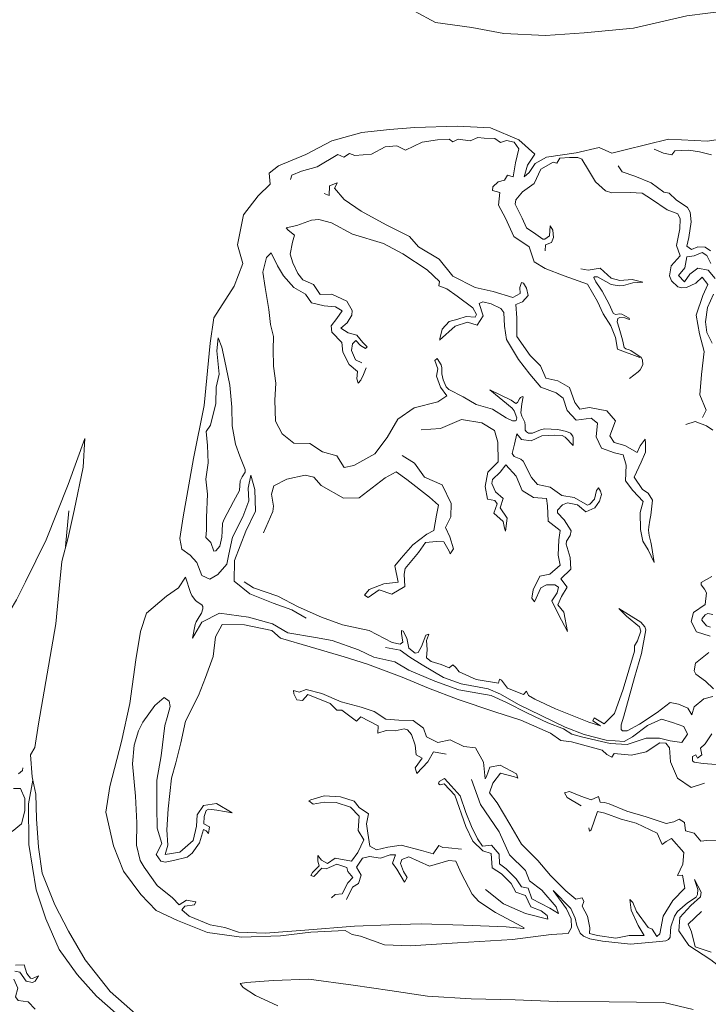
# Model space of a CAD drawing. Header units: metres. Extents: x 64961 to 73789, y 403835 to 410663.
# Tile 111 of 135: x 72800 to 73095, y 405130 to 405551. Entities that reach past the tile are written whole.
import ezdxf

# ---------------------------------------------------------------- set-up
doc = ezdxf.new("R2010")
doc.units = ezdxf.units.M
doc.layers.add('B-GEO-OG-OVLIJNOBJ-G', color=253, linetype='Continuous', lineweight=0)

msp = doc.modelspace()

# ---------------------------------------------------------------- linework, layer by layer
at = {"layer": 'B-GEO-OG-OVLIJNOBJ-G'}
for points in [[(72895.32, 405574.048), (72901.976, 405568.096), (72914.328, 405561.248), (72925.56, 405558.496), (72936.496, 405556), (72943.904, 405555.392), (72962.992, 405555.232), (72969.6, 405555.072), (72978.504, 405550.208), (72994.072, 405548.096), (73007.824, 405545.568), (73025.592, 405544.768), (73042.208, 405545.792), (73063.312, 405547.904), (73086.264, 405553.152), (73104.232, 405555.392), (73120.344, 405558.432), (73139.248, 405565.664), (73150.856, 405572.064), (73161.104, 405576.832), (73164.888, 405579.136)], [(73108.84, 405501.536), (73095.088, 405499.392), (73078.36, 405500.256), (73059.824, 405495.712), (73054.088, 405494.368), (73048.584, 405496.768), (73038.728, 405494.496), (73026.104, 405492.576), (73021.256, 405489.92), (73018.624, 405485.984), (73016.52, 405484.224), (73017.944, 405489.152), (73021.048, 405493.824), (73014.304, 405499.968), (73002.168, 405505.12), (72987.84, 405505.856), (72969.72, 405505.312), (72958.896, 405504.512), (72946.984, 405503.168), (72934.096, 405499.552), (72923.04, 405493.728), (72911.28, 405488.96), (72907.24, 405485.696), (72907.68, 405480.992), (72902.648, 405476.032), (72896.352, 405467.872), (72893.728, 405455.136), (72896.088, 405447.04), (72892.36, 405437.376), (72883.616, 405423.872), (72881.976, 405413.024), (72879.512, 405386.336), (72874.832, 405363.552), (72870.456, 405338.56), (72869.073, 405329.303), (72869.92, 405324.768), (72873.448, 405322.208), (72876.384, 405319.072), (72878.536, 405313.504), (72881.968, 405311.936), (72885.28, 405313.856), (72889.12, 405318.272), (72889.992, 405322.624), (72891.608, 405329.92), (72896.096, 405338.624), (72898.64, 405345.504), (72898.352, 405350.88), (72899.416, 405356.416), (72901.184, 405350.368)], [(72916.458, 405483.107), (72917.048, 405484.896), (72921.096, 405486.624), (72927.824, 405488.448), (72936.664, 405493.76), (72939.32, 405492.64), (72941.696, 405494.24), (72943.976, 405493.376), (72951.128, 405493.92), (72956.96, 405497.024), (72961.984, 405497.408), (72965.672, 405495.648), (72972.848, 405498.976), (72979.368, 405500.064), (72984.352, 405500.32), (72986.04, 405499.232), (72988.264, 405500.352), (72993.344, 405499.616), (72996.664, 405501.088), (72999.392, 405500.768), (73004.016, 405500.576), (73006.424, 405498.944), (73008.944, 405499.808), (73012.264, 405499.072), (73014.2, 405496.128), (73012.832, 405490.208), (73011.768, 405484.192), (73009.424, 405484.896), (73008.04, 405482.816), (73005.448, 405481.984), (73003.056, 405479.872), (73002.944, 405478.304), (73006.104, 405477.536), (73005.536, 405472.064), (73008.544, 405466.496), (73012.16, 405458.624), (73018.728, 405454.272), (73020.776, 405447.776), (73025.496, 405444.96), (73033.6, 405441.76), (73043.592, 405438.272), (73047.928, 405430.848), (73050.408, 405425.568), (73053.68, 405420.352), (73055.704, 405415.392), (73056.448, 405410.336), (73066.128, 405406.848)], [(73096.8, 405493.568), (73091.632, 405494.912), (73087.016, 405495.584), (73081.08, 405495.36), (73079.784, 405493.6), (73076.2, 405494.368), (73072.192, 405496.096)], [(73025.472, 405452.48), (73025.624, 405455.104), (73028.288, 405456.064), (73029.016, 405458.176), (73028.752, 405461.376), (73027.648, 405463.136), (73027.384, 405458.976), (73025.444, 405457.485), (73024.488, 405457.504), (73021.544, 405459.68), (73017.456, 405462.336), (73015.704, 405466.432), (73012.696, 405472.448), (73012.894, 405474.278), (73015.848, 405477.824), (73020.768, 405481.28), (73023.592, 405487.424), (73028.88, 405490.432), (73030.496, 405490.048), (73031.832, 405492.16), (73035.968, 405492.416), (73039.535, 405492.535), (73041.2, 405491.744), (73044.008, 405487.008), (73047.12, 405482.08), (73051.358, 405478.178), (73054.04, 405477.344), (73061.992, 405477.472), (73067.112, 405477.184), (73070.992, 405474.688), (73077.768, 405470.112), (73082.328, 405468.32), (73083.312, 405466.203), (73083.224, 405461.888), (73081.768, 405454.848), (73083.272, 405450.304), (73079.448, 405446.112), (73078.733, 405441.792), (73079.576, 405439.648), (73082.387, 405437.118), (73083.984, 405436.608), (73086.052, 405436.817), (73090.104, 405438.624), (73092.816, 405441.248), (73095.192, 405438.016), (73093.04, 405433.408), (73090.24, 405425.024), (73091.672, 405416.992), (73093.552, 405409.376), (73092.52, 405399.52)], [(73096.376, 405452.448), (73094.056, 405454.08), (73090.84, 405454.176), (73088.256, 405453.088), (73086.24, 405454.464), (73086.984, 405458.272), (73088.064, 405464.864), (73087.675, 405469.053), (73086.536, 405471.072), (73081.664, 405474.272), (73078.56, 405477.152), (73076.352, 405477.568), (73070.944, 405481.664), (73063.856, 405484.512), (73058.464, 405486.336), (73056.76, 405488.832)], [(72930.856, 405477.024), (72933.016, 405476.16), (72933.096, 405480.384), (72936.44, 405481.664), (72936.328, 405481.152), (72935.248, 405479.296), (72939.368, 405474.432), (72946.728, 405469.44), (72957.488, 405463.584), (72967.416, 405458.592), (72971.296, 405454.208), (72980.096, 405448.96), (72986.04, 405441.664), (72995.496, 405436.768), (73003.288, 405435.104), (73011.696, 405432.448), (73014.744, 405434.272), (73014.616, 405436.864), (73015.432, 405438.88), (73016.272, 405438.656), (73017.512, 405436.576), (73018.256, 405433.312), (73015.832, 405430.656), (73012.952, 405429.504), (73013.416, 405423.872), (73013.392, 405415.84), (73019.144, 405407.648), (73023.464, 405403.2), (73025.872, 405398.016), (73030.96, 405396.832), (73036, 405394.016), (73038.28, 405387.552), (73040.352, 405384.704), (73044.576, 405385.44), (73051.872, 405384.032), (73055.608, 405379.744), (73053.176, 405373.28), (73055, 405370.464), (73059.648, 405369.184), (73064.904, 405366.112), (73066.168, 405368.96), (73068.328, 405371.904), (73068.552, 405369.952), (73068.488, 405366.336), (73066.656, 405362.08), (73063.592, 405355.584), (73067.232, 405350.304), (73069.688, 405348.704), (73071.472, 405345.696), (73070.752, 405339.36)], [(72980.336, 405414.752), (72981.424, 405418.944), (72984.352, 405422.24), (72988.072, 405423.296), (72991.696, 405424.416), (72995.496, 405424.064), (72996.062, 405425.209), (72994.536, 405428.128), (72987.888, 405433.024), (72983.472, 405436.256), (72979.952, 405437.504), (72980.312, 405439.392), (72975.04, 405444.352), (72964.488, 405451.2), (72956.296, 405455.68), (72943.016, 405459.648), (72934.056, 405464.448), (72928.576, 405465.984), (72925.4, 405465.664), (72919.12, 405463.328), (72914.632, 405462.4), (72915.456, 405461.408), (72918.184, 405459.168), (72917.344, 405456.256), (72916.28, 405451.008), (72917.472, 405447.328), (72919.6, 405442.752), (72921.712, 405440.096), (72926.344, 405438.112), (72929.136, 405433.856), (72934.184, 405434.016), (72940.544, 405430.976), (72942.896, 405426.937), (72942.776, 405424.96), (72940.68, 405421.728), (72938.04, 405419.328), (72941.12, 405417.344), (72944.912, 405416.384), (72947.464, 405413.312), (72949.24, 405411.36), (72948.536, 405410.688), (72946.408, 405411.904), (72944.48, 405414.08), (72942.984, 405412.736), (72942.576, 405409.856), (72944.304, 405405.856), (72946.944, 405404.512)], [(72936.296, 405364.704), (72930.184, 405366.496), (72924.688, 405370.016), (72917.856, 405370.112), (72912.928, 405374.08), (72910.088, 405379.552), (72909.68, 405388.608), (72910.2, 405395.84), (72909.184, 405403.168), (72909.016, 405410.208), (72909.152, 405415.872), (72907.816, 405420.96), (72907.168, 405427.36), (72905.536, 405436.864), (72904.576, 405443.392), (72906.136, 405449.6), (72908.176, 405451.616), (72910.824, 405446.112), (72913.504, 405441.728), (72917.872, 405436.8), (72922.936, 405433.984), (72925.392, 405430.272), (72930.856, 405428.992), (72935.752, 405428.576), (72938.544, 405426.752), (72936.304, 405423.456), (72933.92, 405420.448), (72934.184, 405417.664), (72938.472, 405413.28), (72938.928, 405409.088), (72941.576, 405403.872), (72945.16, 405400.864), (72944.928, 405397.76), (72945.48, 405395.904), (72946.592, 405397.088), (72947.648, 405399.616), (72948.816, 405402.336)], [(73098.336, 405440.672), (73095.272, 405444.192), (73090.848, 405445.056), (73087.448, 405442.528), (73085.216, 405439.2), (73082.68, 405441.92), (73085.272, 405445.248), (73086.184, 405449.888), (73089.384, 405450.4), (73092.8, 405451.808), (73094.824, 405450.56), (73096.536, 405447.104)], [(73040.864, 405444.736), (73043.88, 405444.16), (73049.056, 405445.056), (73053.784, 405440.736), (73057.448, 405439.744), (73062.848, 405440.288), (73067.344, 405439.136), (73063, 405438.848), (73059.008, 405437.632), (73057.256, 405437.522), (73053.72, 405438.048), (73047.944, 405441.344), (73046.65, 405441.378), (73046.384, 405441.088), (73047.219, 405439.159), (73049.107, 405436.533), (73049.968, 405435.2), (73052.992, 405429.696), (73054.6, 405425.792), (73055.658, 405425.298), (73057.515, 405425.473), (73058.392, 405425.376), (73061.492, 405423.66), (73061.704, 405423.104), (73059.576, 405423.776), (73057.545, 405423.96), (73056.696, 405423.456), (73056.328, 405422.147), (73057.264, 405419.456), (73058.696, 405414.4), (73059.32, 405411.136), (73060.122, 405410.477), (73061.53, 405410.066), (73062.192, 405409.792), (73066.576, 405406.784), (73067.23, 405405.822), (73067.392, 405403.68), (73066.255, 405401.562), (73065.4, 405400.704), (73061.608, 405397.824)], [(73097.048, 405412.96), (73094.712, 405417.472), (73094.24, 405422.144), (73094.976, 405428.192), (73097.68, 405433.984)], [(73070.752, 405339.36), (73070.386, 405337.177), (73069.862, 405334.278), (73069.768, 405332.832), (73070.033, 405330.644), (73070.774, 405327.735), (73071.072, 405326.272), (73072.16, 405319.008), (73069.664, 405324.448), (73067.392, 405328.16), (73066.32, 405333.248), (73066.16, 405340.448), (73067.448, 405345.12), (73063.016, 405349.92), (73059.904, 405354.016), (73060.16, 405360.736), (73058.928, 405365.216), (73055.176, 405366.048), (73049.68, 405368), (73047.328, 405372.832), (73047.904, 405378.688), (73045.152, 405380.8), (73038.864, 405380.064), (73034.968, 405384.16), (73033.16, 405389.408), (73030.24, 405391.712), (73023.592, 405394.144), (73018.952, 405399.648), (73014.048, 405405.952), (73009, 405414.496), (73008.08, 405420.288), (73007.816, 405426.048), (73006.49, 405427.791), (73002.344, 405429.792), (72998.774, 405430.715), (72997.184, 405430.016), (72998.96, 405424.608), (72996.456, 405420.608), (72992.248, 405421.952), (72987.016, 405420.224), (72980.2, 405414.24)], [(72885.48, 405415.232), (72887, 405411.232), (72888.184, 405405.92), (72890.456, 405394.976), (72891.36, 405385.536), (72891.48, 405377.536), (72892.912, 405369.76), (72894.784, 405364.64), (72897.04, 405358.848), (72897.035, 405357.779), (72895.746, 405355.671), (72894.928, 405354.08), (72894.592, 405349.856), (72892.048, 405345.184), (72887.84, 405337.344), (72887.325, 405335.786), (72887.187, 405332.423), (72887.072, 405329.888), (72886.152, 405325.984), (72884.434, 405324.057), (72883.616, 405323.904), (72882.368, 405327.552), (72880.192, 405329.792), (72880.536, 405332.864), (72880.504, 405338.368), (72880.944, 405348.288), (72880.176, 405354.72), (72881.128, 405361.696), (72880.888, 405369.184), (72880.272, 405375.2), (72882.184, 405377.792), (72884.416, 405387.2), (72884.624, 405394.08), (72885.856, 405399.68), (72884.84, 405409.664), (72885.48, 405415.232)], [(73023.485, 405375.883), (73020.042, 405374.454), (73018.368, 405374.498), (73017.552, 405374.944), (73016.98, 405375.726), (73016.922, 405377.671), (73016.84, 405379.104), (73016.439, 405379.99), (73015.456, 405381.749), (73015.144, 405383.136), (73015.576, 405386.944), (73016.04, 405390.048), (73015.823, 405390.166), (73014.96, 405389.696), (73014.51, 405389.098), (73013.687, 405387.529), (73012.944, 405387.136), (73010.904, 405388.512), (73001.8, 405392.96), (73011.352, 405385.12), (73012.28, 405383.983), (73013.352, 405380.939), (73013.139, 405379.878), (73012.768, 405379.648), (73011.527, 405379.75), (73008.768, 405381.056), (73002.968, 405384.768), (72995.952, 405386.72), (72990.336, 405390.016), (72984.328, 405393.152), (72983.156, 405394.276), (72981.792, 405397.28), (72981.248, 405399.872), (72981.208, 405400.718), (72981.274, 405402.44), (72980.96, 405403.616), (72979.328, 405406.4), (72978.328, 405405.536), (72979.616, 405402.016), (72978.928, 405398.88), (72980.664, 405394.144), (72983.36, 405390.432), (72979.504, 405387.808), (72969.432, 405385.312), (72962.448, 405380.384), (72957.864, 405372.512), (72952.608, 405365.6), (72943.584, 405360.64), (72939.368, 405359.776), (72936.296, 405364.704)], [(73092.52, 405399.52), (73091.712, 405390.88), (73094.512, 405384.224), (73092.832, 405381.088)], [(72972.384, 405375.872), (72980.704, 405376.448), (72989.632, 405380.256), (72998.4, 405378.848), (73003.76, 405375.52), (73005.264, 405370.528), (73005.328, 405362.208), (73000.936, 405357.792), (72999.784, 405351.648), (73000.792, 405346.208), (73004.008, 405345.632), (73004.944, 405344.192), (73003.496, 405340.224), (73007.568, 405336.576), (73008.16, 405333.696), (73008.584, 405332.48), (73009.176, 405338.048), (73006.24, 405342.496), (73007.568, 405346.496), (73004.24, 405349.312), (73002.672, 405352.916), (73002.968, 405354.56), (73006.312, 405357.728), (73008.656, 405360.864), (73013.08, 405355.968), (73015.672, 405349.824), (73020.536, 405346.848), (73026.12, 405346.496), (73026.496, 405343.328), (73026.84, 405336.704), (73031.96, 405332.704), (73031.424, 405328.768), (73031.04, 405322.144), (73031.976, 405317.92), (73027.536, 405314.08), (73023.304, 405313.184), (73020.416, 405307.36), (73019.792, 405303.776), (73020.952, 405302.24), (73023.688, 405308.192), (73026.04, 405309.504), (73029.653, 405309.491), (73031.168, 405308.48), (73030.632, 405306.112), (73028.312, 405302.656), (73031.28, 405296.736), (73035.128, 405289.504), (73033.56, 405297.76), (73030.96, 405300.96), (73032.544, 405304.448)], [(73085.8, 405378.112), (73089.8, 405379.36), (73094.592, 405377.632), (73097.352, 405375.744)], [(73032.544, 405304.448), (73034.88, 405308.544), (73032.264, 405312.032), (73036.472, 405316.224), (73036.24, 405321.184), (73034.472, 405326.88), (73034.696, 405328.151), (73036.288, 405330.671), (73036.584, 405332.544), (73033.608, 405337.312), (73030.744, 405340.352), (73030.808, 405341.463), (73032.928, 405343.744), (73035.083, 405344.538), (73039.352, 405343.68), (73043, 405340.8), (73046.72, 405342.4), (73048.808, 405345.344), (73049.605, 405348.133), (73049.272, 405349.536), (73048.328, 405351.008), (73047.536, 405349.824), (73046.616, 405346.144), (73044.705, 405344.037), (73043.616, 405343.616), (73037.888, 405346.848), (73032.6, 405347.808), (73027.712, 405351.296), (73022.288, 405352.384), (73019.688, 405355.488), (73016.064, 405362.496), (73015.037, 405363.32), (73012.208, 405364.424), (73011.328, 405365.728), (73012.4, 405369.728), (73013.4, 405374.176), (73015.448, 405371.744), (73019.56, 405371.2), (73024.032, 405373.248), (73029.568, 405373.632), (73032.779, 405373.473), (73034.08, 405372.768), (73037.464, 405369.216), (73037.52, 405372.384), (73037.387, 405373.16), (73036.385, 405374.363), (73034.716, 405375.182), (73030.912, 405376.064), (73025.216, 405376.288), (73023.485, 405375.883)], [(72758.745, 405226.45), (72760.856, 405231.552), (72773.392, 405256.544), (72786.208, 405279.872), (72796.336, 405298.56), (72799.096, 405303.04), (72802.92, 405310.784), (72811.848, 405328.704), (72821.256, 405352.48), (72828.328, 405372.128), (72827.656, 405359.808), (72823.856, 405341.28), (72821.16, 405329.792), (72818.448, 405319.424), (72817.376, 405307.936), (72815.872, 405292.832), (72812.264, 405271.424), (72808.504, 405250.016), (72806.88, 405239.776), (72805.048, 405236.64), (72805.736, 405227.296), (72806.072, 405225.792)], [(72964.264, 405364.832), (72969.52, 405361.6), (72973.776, 405355.584), (72981.416, 405352.288), (72985.328, 405344.352), (72985.088, 405338.592), (72982.816, 405333.984), (72984.712, 405329.984), (72986.264, 405324.928), (72984.792, 405322.752), (72984.384, 405323.84), (72982.168, 405327.936), (72979.04, 405328.032), (72974.288, 405327.552), (72971.256, 405323.328), (72965.592, 405316.512), (72965.2, 405314.016), (72965.352, 405308.8), (72959.88, 405305.536), (72954.4, 405307.392), (72949.776, 405304.032), (72948.168, 405305.056), (72950.128, 405307.52), (72956.424, 405309.888), (72962.512, 405310.688), (72961.08, 405317.6), (72963.848, 405320.96), (72968.848, 405326.656), (72974.896, 405331.136), (72977.856, 405332.8), (72979.04, 405339.328), (72979.848, 405343.648), (72975.968, 405346.976), (72966.232, 405354.592), (72961.728, 405357.856), (72957.032, 405355.232), (72945.92, 405346.752), (72939.152, 405346.592), (72929.568, 405352.032), (72926.44, 405355.648), (72922.762, 405356.387), (72914.904, 405354.752), (72909.264, 405351.872), (72908.33, 405348.285), (72909.164, 405343.204), (72908.816, 405340.832), (72904.84, 405331.776)], [(72901.184, 405350.368), (72901.52, 405341.024), (72897.256, 405332.416), (72892.464, 405319.968), (72892.296, 405311.072), (72899.08, 405305.632), (72909.008, 405301.568), (72917.08, 405298.72), (72923.144, 405295.232)], [(72821.576, 405341.152), (72820.056, 405325.92)], [(72877.343, 405295.799), (72878.296, 405297.408), (72878.963, 405299.274), (72878.896, 405300.16), (72878.412, 405300.854), (72876.834, 405301.933), (72875.76, 405302.848), (72874.146, 405304.983), (72873.576, 405306.176), (72871.472, 405312.8), (72868.424, 405308.224), (72863.368, 405304.608), (72854.72, 405297.408), (72852.264, 405289.504), (72850.216, 405277.344), (72847.704, 405258.624), (72844.016, 405242.464), (72839.016, 405223.2), (72837.408, 405212.096), (72840.608, 405197.696), (72844.944, 405186.848), (72852.416, 405176.832), (72858.912, 405170.08), (72868.08, 405165.792), (72880.952, 405160.672), (72895.432, 405158.56), (72912.136, 405159.136), (72925.16, 405160.832), (72939.856, 405161.536), (72942.856, 405159.744), (72946.368, 405159.072), (72956.664, 405155.392), (72967.712, 405154.976), (72987.96, 405156.256), (73011.552, 405157.6), (73028.048, 405159.808), (73035.408, 405160.224), (73036.864, 405162.784), (73036.672, 405166.432), (73034.696, 405170.816), (73028.92, 405178.624), (73036.568, 405170.848), (73038.344, 405166.752), (73039.072, 405163.616), (73040.579, 405160.359), (73041.928, 405159.104), (73044.598, 405157.866), (73050.144, 405156.864), (73062.128, 405155.68), (73074.688, 405156.768)], [(72896.634, 405310.812), (72900.56, 405308.224), (72911.048, 405304.704), (72919.752, 405300.032), (72929.656, 405295.648), (72938.712, 405292.384), (72950.128, 405289.952), (72959.992, 405284.832), (72963.424, 405284.117), (72964.616, 405284.928), (72964.04, 405288.608), (72963.992, 405289.92), (72964.752, 405289.6), (72966.248, 405286.592), (72967.088, 405282.4), (72969.851, 405280.222), (72971.128, 405280.512), (72972.6, 405283.04), (72974.368, 405288), (72975.632, 405288.384), (72975.616, 405287.904), (72974.632, 405285.696), (72974.92, 405281.856), (72974.736, 405278.176), (72976.692, 405276.656), (72980.944, 405275.328), (72984.352, 405273.92), (72985.976, 405275.232), (72987.08, 405274.24), (72988.64, 405272.224), (72995.936, 405268.992), (73005.496, 405267.392), (73005.896, 405269.12), (73006.8, 405268.64), (73009.416, 405265.216), (73016.304, 405262.464), (73017.56, 405264), (73018.368, 405262.048), (73021.16, 405260.48), (73029.904, 405256.352), (73044.176, 405250.624), (73049.168, 405249.152), (73045.864, 405251.296), (73046.48, 405252.512), (73050.76, 405249.92), (73055.24, 405254.336), (73058.96, 405264.8), (73063.84, 405281.088), (73063.768, 405283.424), (73065.064, 405285.536)], [(73096.128, 405287.552), (73090.336, 405289.408), (73088.032, 405293.824), (73089.056, 405297.568), (73094.032, 405301.088), (73094.624, 405306.016), (73093.816, 405307.571), (73092.331, 405309.549), (73092.344, 405310.464), (73096.92, 405313.088)], [(72957.096, 405282.72), (72963.432, 405281.504), (72967.592, 405278.464), (72972.792, 405275.232), (72981.976, 405269.76), (72989.576, 405267.04), (73001.096, 405264.896), (73006.336, 405262.656), (73014.032, 405258.24), (73023.744, 405253.536), (73034.08, 405248.608), (73042.264, 405245.408), (73051.6, 405242.912), (73059.424, 405242.464), (73062.872, 405244.416), (73069.312, 405249.248), (73075.312, 405251.968), (73080.072, 405250.496), (73084.88, 405248.768), (73086.504, 405245.472), (73084.048, 405242.016), (73079.072, 405242.688), (73074.512, 405243.872), (73068.824, 405243.808), (73060.568, 405241.184), (73053.408, 405241.568), (73041.704, 405244.256), (73036.872, 405245.536), (73033.344, 405247.808), (73026.592, 405250.368), (73017.984, 405254.464), (73008.984, 405259.104), (73002.336, 405262.144), (72988.512, 405264.544), (72978.32, 405268.256), (72967.184, 405272.992), (72961.112, 405276.48), (72952.104, 405278.496), (72945.624, 405281.696), (72934.36, 405285.632), (72927.088, 405286.912), (72915.272, 405288.864), (72908.712, 405292.8), (72898.512, 405295.616), (72886.096, 405297.312), (72878.528, 405293.44), (72874.528, 405286.592), (72875.648, 405292.512), (72876.032, 405293.672), (72877.343, 405295.799)], [(73065.064, 405285.536), (73066.426, 405289.678), (73065.928, 405291.52), (73060.336, 405296), (73057.12, 405299.296), (73066.456, 405293.472), (73068.274, 405291.484), (73068.592, 405290.24), (73066.752, 405280.096), (73063.72, 405269.856), (73059.224, 405253.28), (73058.009, 405249.474), (73058.096, 405247.584), (73058.707, 405246.984), (73060.656, 405247.008), (73065.928, 405249.76), (73073.424, 405254.752), (73079.056, 405259.136), (73082.6, 405258.368), (73086.688, 405256.704), (73088.36, 405253.888), (73089.368, 405257.184), (73093.512, 405260.672), (73097.28, 405261.664)], [(73097.36, 405296.736), (73095.134, 405297.205), (73094.024, 405296.672), (73092.692, 405295.128), (73092.56, 405294.368), (73094.616, 405292), (73096.389, 405291.409)], [(72876.976, 405262.112), (72880.072, 405269.824), (72883.312, 405278.784), (72884.328, 405287.264), (72887.136, 405292.448), (72896.712, 405292.384), (72908.504, 405289.888), (72912.232, 405286.624), (72924.92, 405282.912), (72939.448, 405278.688), (72949.496, 405275.52), (72964.344, 405269.92), (72975.584, 405265.248), (72988.232, 405260.32), (73003.96, 405255.168), (73015.08, 405251.552), (73027.784, 405245.952), (73032.24, 405242.816), (73036.792, 405242.208), (73049.96, 405238.624), (73051.896, 405236.896), (73054.08, 405235.68), (73055.112, 405237.216), (73062.472, 405236.512), (73068.752, 405237.984), (73074.624, 405241.888), (73077.184, 405241.76), (73078.776, 405239.648), (73079.128, 405233.632), (73082.24, 405226.656), (73088.064, 405222.656), (73093.728, 405224.608)], [(73097.56, 405265.024), (73094.208, 405268.256), (73090.048, 405271.2), (73089.335, 405272.629), (73089.968, 405275.936), (73095.584, 405280.544)], [(72983.128, 405236.96), (72977.76, 405237.984), (72975.232, 405233.696), (72970.504, 405228.768), (72969.8, 405231.168), (72972.864, 405235.328), (72970.216, 405236.736), (72969.792, 405240.8), (72968.312, 405245.394), (72966.592, 405247.456), (72965.112, 405247.808), (72961.32, 405247.008), (72957.384, 405247.136), (72953.792, 405245.952), (72954, 405249.152), (72946.608, 405252.896), (72944.72, 405251.04), (72938.408, 405255.872), (72936.264, 405255.776), (72933.432, 405258.72), (72923.84, 405262.464), (72921.6, 405259.904), (72919.208, 405260.288), (72917.936, 405262.88), (72917.68, 405264.288), (72920.112, 405263.488), (72923.208, 405264.64), (72929.92, 405263.008), (72938.184, 405259.456), (72946.704, 405257.088), (72952.28, 405255.232), (72957.288, 405251.936), (72962.912, 405251.584), (72969.016, 405251.392), (72973.464, 405248.16), (72974.688, 405244.448), (72979.552, 405241.952), (72984.872, 405243.168), (72990.736, 405240.256), (72995.696, 405239.648), (72999.128, 405233.536), (72999.752, 405226.4), (73000.416, 405227.36), (73001.864, 405231.456), (73006.312, 405232.32), (73013.192, 405228.608), (73013.816, 405226.656), (73012.336, 405227.296), (73006.344, 405228.832), (73003.048, 405224.512)], [(72850.472, 405198.08), (72850.656, 405207.584), (72850, 405218.944), (72848.784, 405232.864), (72849.496, 405240.896), (72851.389, 405246.901), (72853.204, 405250.62), (72858.4, 405257.888), (72862.384, 405261.216), (72864.424, 405259.68), (72864.873, 405257.361), (72863.596, 405252.718), (72862.576, 405249.216), (72861.016, 405236.256), (72859.128, 405225.856), (72859.232, 405214.496), (72859.392, 405205.344), (72861.288, 405198.72), (72858.968, 405193.984), (72860.976, 405191.168), (72862.762, 405190.711), (72866.344, 405191.392), (72872.2, 405192.864), (72874.4, 405194.593), (72877.504, 405199.072), (72879.216, 405204.672), (72880.376, 405204.128), (72881.272, 405202.976), (72881.776, 405205.92), (72879.264, 405207.168), (72879.424, 405210.24), (72880.385, 405212.863), (72881.328, 405213.472), (72884.856, 405212.992), (72891.408, 405211.872), (72884.752, 405215.808), (72879.184, 405215.008), (72876.44, 405211.04), (72876.248, 405206.208), (72874.704, 405200.032), (72869.08, 405195.04), (72862.808, 405194.016), (72863.92, 405198.048), (72863.432, 405204.576), (72864.064, 405213.6), (72865.496, 405226.72), (72867.336, 405233.312), (72869.52, 405241.856), (72871.44, 405251.072), (72876.976, 405262.112)], [(73096.904, 405245.632), (73094.104, 405241.472), (73091.984, 405239.584), (73092.608, 405236.736), (73090.768, 405235.264), (73090.016, 405236.672), (73088.6, 405235.968), (73088.67, 405234.077), (73089.32, 405233.504), (73093.216, 405232.992), (73102.512, 405232.288)], [(72800.016, 405228.512), (72801.648, 405230.016), (72801.768, 405231.104)], [(72892, 405080.64), (72893.064, 405086.56), (72891.656, 405091.008), (72886.336, 405093.984), (72883.84, 405093.888), (72883.568, 405097.568), (72881.224, 405102.368), (72877.864, 405103.264), (72876.48, 405101.632), (72874.984, 405104.224), (72873, 405107.392), (72864.752, 405112.288), (72853.208, 405118.752), (72841.584, 405126.048), (72833.336, 405133.408), (72825.048, 405142.592), (72817.352, 405153.344), (72811.632, 405166.496), (72807.536, 405178.88), (72804.44, 405198.368), (72804.192, 405215.648), (72806.072, 405225.792)], [(72851.184, 405124.8), (72839.256, 405135.328), (72828.488, 405148.928), (72821.352, 405161.216), (72815.512, 405172.448), (72810.048, 405186.048), (72808.552, 405197.216), (72807.72, 405209.344), (72807.368, 405219.904), (72806.072, 405225.792)], [(72993.912, 405226.176), (72997.784, 405215.456), (73005.816, 405203.776), (73010.296, 405193.824), (73017.144, 405187.232), (73018.784, 405182.784), (73024.032, 405178.752), (73030.28, 405171.552), (73031.176, 405168.768), (73027.448, 405171.008), (73019.848, 405175.072), (73018.168, 405179.648), (73015.424, 405180.16), (73013.168, 405183.616), (73008.776, 405187.84), (73005.92, 405189.952), (73005.88, 405194.208), (73002.568, 405198.016), (72998.648, 405197.536), (72996.488, 405200.704), (72993.936, 405205.984), (72991.504, 405211.936), (72989.048, 405219.168), (72985.256, 405223.488), (72982.384, 405226.528), (72980.112, 405225.248), (72979.904, 405224.288), (72980.568, 405223.84), (72982.24, 405224.32), (72986.76, 405219.424), (72991.584, 405205.952), (72994.496, 405199.712), (72998.784, 405195.552), (73002.44, 405194.432), (73002.832, 405188.32), (73006.84, 405185.792), (73010.952, 405181.568), (73012.896, 405177.952), (73017.024, 405176.448), (73019.36, 405171.584), (73023.832, 405169.856), (73026.376, 405167.904), (73026.608, 405166.336), (73017.16, 405168.8), (73007.648, 405172.96), (73000.024, 405179.04)], [(72797.176, 405203.936), (72801.256, 405207.168), (72802.616, 405212.768), (72802.688, 405218.048), (72800.832, 405222.272), (72797.768, 405222.24)], [(73003.048, 405224.512), (73001.688, 405220.48), (73004.936, 405216.096), (73010.336, 405206.976), (73015.392, 405198.496), (73022.408, 405191.392), (73027.848, 405184.96), (73034.408, 405178.432), (73038.6, 405174.848), (73041.352, 405175.392), (73042.08, 405173.824), (73041.416, 405171.84), (73043.696, 405167.68), (73044.696, 405162.688), (73044.52, 405160.224), (73047.928, 405159.36), (73055.848, 405158.176), (73061.536, 405159.328), (73067.944, 405159.296), (73065.36, 405163.584), (73062.28, 405170.176), (73061.808, 405174.752), (73063.072, 405173.536), (73064.672, 405169.632), (73069.648, 405162.752), (73071.368, 405162.016), (73073.4, 405158.976), (73074.616, 405160.064), (73076, 405167.616), (73080.256, 405174.304), (73085.36, 405179.584), (73084.304, 405185.216), (73082.264, 405184.992), (73084.528, 405189.888), (73084.936, 405194.848), (73079.68, 405200.864), (73077.328, 405199.52), (73075.648, 405198.368), (73073.48, 405203.104), (73064.52, 405207.424), (73058.112, 405209.088), (73051.144, 405211.68), (73047.912, 405212.416), (73045.24, 405204.576), (73044.496, 405204.032), (73044.24, 405205.376)], [(73040.952, 405214.848), (73034.944, 405218.368), (73033.8, 405220.384), (73036.008, 405220.992), (73040.832, 405218.976), (73045.232, 405217.44), (73048.4, 405218.784), (73049.128, 405216.384), (73050.96, 405216.256), (73052.888, 405215.68), (73060.488, 405212.64), (73068.784, 405210.208), (73077.408, 405207.296), (73080.68, 405208.032), (73082.888, 405209.216), (73085.144, 405207.68), (73085.6, 405204.16), (73089.32, 405203.2), (73092.256, 405199.776), (73094.712, 405199.968), (73101.352, 405200.16)], [(72933.992, 405175.456), (72935.544, 405176.928), (72938.576, 405177.184), (72940.952, 405181.952), (72943.112, 405184.16), (72941.04, 405186.688), (72940.632, 405188.48), (72936.28, 405189.888), (72931.704, 405187.84), (72929.8, 405188.096), (72926.392, 405184.608), (72925.096, 405184.992), (72925.896, 405186.336), (72928.768, 405189.184), (72928.176, 405191.2), (72928.144, 405193.568), (72929.76, 405191.648), (72932.28, 405190.208), (72935.648, 405192.512), (72942.592, 405191.232), (72945.32, 405194.816), (72947.824, 405200.32), (72945.488, 405204.256), (72945.856, 405210.432), (72942.112, 405214.24), (72936.072, 405216.224), (72930.832, 405216.48), (72926.136, 405215.52), (72924.296, 405216.992), (72925.2, 405217.44), (72930.928, 405219.104), (72937.888, 405218.752), (72943.736, 405216.8), (72945.808, 405214.08), (72949.896, 405211.424), (72949.04, 405207.2), (72949.576, 405203.168), (72950.456, 405197.632), (72953.264, 405196), (72958.064, 405197.152), (72963.912, 405198.048), (72972.552, 405195.712), (72977.592, 405194.272), (72979.968, 405197.824), (72981.704, 405196.96), (72984.08, 405196.896), (72989.664, 405196.288)], [(72940.384, 405174.784), (72943.024, 405179.968), (72945.528, 405181.664), (72946.68, 405185.216), (72944.784, 405188.608), (72947.232, 405192.384), (72950.248, 405193.12), (72954.928, 405192.384), (72959.096, 405193.856), (72961.488, 405193.824), (72960.112, 405190.272), (72961.944, 405187.744), (72965.208, 405182.112), (72966.48, 405184.192), (72964.816, 405186.72), (72963.499, 405190.201), (72964.136, 405191.904), (72967.128, 405193.024), (72975.992, 405189.056), (72984.296, 405191.456), (72987.288, 405191.136), (72989.584, 405186.048), (72994.232, 405177.056), (72997.07, 405173.853), (73004.264, 405169.184), (73013.72, 405164.192), (73016.456, 405162.688), (73016.224, 405162.336), (73008.752, 405163.104), (72990.528, 405163.808), (72972.4, 405164.352), (72958.88, 405163.968), (72943.808, 405163.264), (72922.552, 405161.632), (72905.712, 405160.352), (72894.136, 405160.736), (72888.352, 405162.816), (72882.032, 405163.968), (72873.08, 405167.552), (72869.912, 405170.336), (72871.184, 405171.84), (72875.296, 405172.448), (72875.872, 405173.76), (72871.856, 405174.432), (72868.704, 405172.48), (72865.856, 405175.52), (72859.392, 405180.736), (72853.736, 405188.544), (72852.057, 405191.479), (72850.472, 405198.08)], [(73074.688, 405156.768), (73077.17, 405156.995), (73078.336, 405157.6), (73079.063, 405158.639), (73079.233, 405161.127), (73079.408, 405162.976), (73080.918, 405167.555), (73082.168, 405169.664), (73086.416, 405173.28), (73090.192, 405175.808), (73090.797, 405176.827), (73090.856, 405178.976), (73089.512, 405183.296), (73092.344, 405177.92), (73092.032, 405175.898), (73087.848, 405172.192), (73083.224, 405167.072), (73082.696, 405161.312), (73087.048, 405155.008), (73096.48, 405148.896), (73106.744, 405140.864), (73124, 405128.416)], [(73092.456, 405169.568), (73086.776, 405164.16), (73088.144, 405160.896), (73089.832, 405154.496), (73096.632, 405152.224)], [(72798.376, 405144.053), (72800.544, 405143.68), (72803.208, 405139.776), (72805.957, 405139.206), (72807.04, 405139.808), (72808.52, 405142.08), (72806.016, 405140.96), (72805.105, 405141.118), (72803.568, 405143.072), (72802.432, 405146.72), (72798.6, 405146.592)], [(72807.056, 405127.808), (72804.112, 405130.88), (72799.808, 405131.456), (72798.656, 405133.024), (72799.632, 405136.832), (72797.96, 405140.64)], [(73088.848, 405127.648), (73076.336, 405130.688), (73053, 405130.976), (73030.624, 405131.008), (73012.6, 405131.808), (72993.84, 405132.224), (72975.168, 405133.312), (72959.016, 405135.808), (72943.264, 405138.112), (72924.344, 405140.608), (72909, 405140.128), (72897.656, 405139.264), (72894.888, 405138.72), (72896.184, 405137.12), (72901.472, 405133.6), (72911.04, 405129.248)]]:
    msp.add_lwpolyline(points, dxfattribs=at)

doc.saveas('drawing.dxf')
